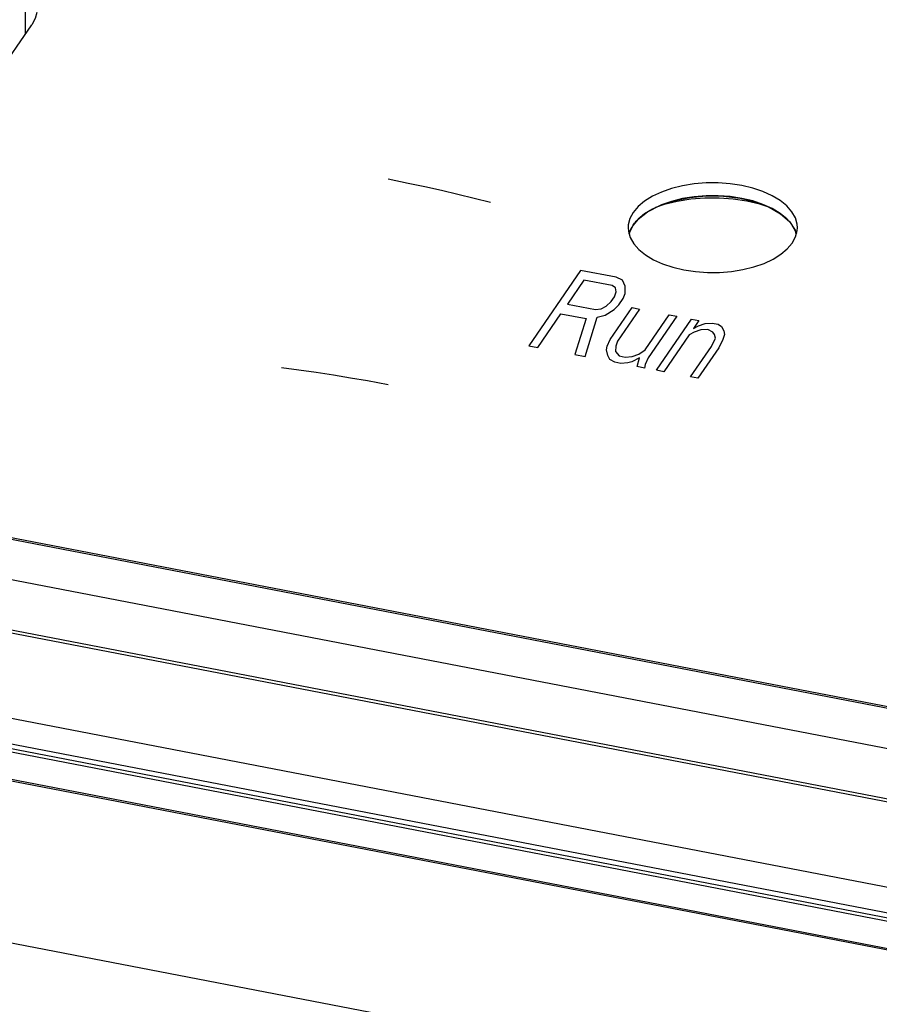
# Model space of a CAD drawing. Extents: x -841 to -216, y -127 to 601.
# Tile 180 of 201: x -309 to -295, y 509 to 525. Entities that reach past the tile are written whole.
import ezdxf

# ---------------------------------------------------------------- set-up
doc = ezdxf.new("R2010")
doc.units = 0
doc.header["$LTSCALE"] = 23.1
doc.layers.add('HEATSINK_AM_0', color=7, linetype='CONTINUOUS')

msp = doc.modelspace()

# ---------------------------------------------------------------- linework, layer by layer
at = {"layer": 'HEATSINK_AM_0', "color": 7}
for p, q in [((-309.403, 524.9), (-309.403, 526.743)), ((-310.392, 523.459), (-309.298, 525.052)), ((-283.653, 510.863), (-354.142, 524.458)), ((-351.01, 524.525), (-285.971, 511.981)), ((-350.846, 524.522), (-286.101, 512.035)), ((-281.744, 509.611), (-357.124, 524.149)), ((-282.103, 509.731), (-356.651, 524.109)), ((-352.705, 521.892), (-287.866, 509.387)), ((-299.406, 521.847), (-299.432, 521.743)), ((-299.351, 521.95), (-299.406, 521.847)), ((-299.268, 521.835), (-299.351, 521.738)), ((-299.162, 521.924), (-299.268, 521.835)), ((-299.432, 521.743), (-299.435, 521.696)), ((-299.435, 521.696), (-299.43, 521.637)), ((-299.351, 521.738), (-299.406, 521.635)), ((-296.665, 521.545), (-296.638, 521.649)), ((-296.638, 521.649), (-296.635, 521.696)), ((-352.808, 521.488), (-287.969, 508.983)), ((-299.406, 521.635), (-299.417, 521.59)), ((-296.719, 521.442), (-296.665, 521.545)), ((-287.585, 508.768), (-352.893, 521.364)), ((-287.969, 508.898), (-352.808, 521.404)), ((-296.908, 521.256), (-296.802, 521.345)), ((-296.802, 521.345), (-296.719, 521.442)), ((-300.223, 520.99), (-301.078, 519.745)), ((-299.634, 520.877), (-300.223, 520.99)), ((-299.529, 520.826), (-299.634, 520.877)), ((-300.166, 520.829), (-300.439, 520.432)), ((-299.7, 520.739), (-300.166, 520.829)), ((-299.645, 520.699), (-299.7, 520.739)), ((-299.632, 520.636), (-299.645, 520.699)), ((-299.486, 520.728), (-299.529, 520.826)), ((-299.485, 520.608), (-299.486, 520.728)), ((-299.717, 520.473), (-299.662, 520.552)), ((-299.662, 520.552), (-299.632, 520.636)), ((-299.588, 520.418), (-299.515, 520.524)), ((-299.515, 520.524), (-299.485, 520.608)), ((-300.439, 520.432), (-299.973, 520.342)), ((-299.973, 520.342), (-299.881, 520.354)), ((-299.881, 520.354), (-299.796, 520.398)), ((-299.796, 520.398), (-299.717, 520.473)), ((-299.731, 519.845), (-299.367, 520.375)), ((-299.667, 520.343), (-299.588, 520.418)), ((-299.244, 520.351), (-299.608, 519.822)), ((-299.367, 520.375), (-299.244, 520.351)), ((-300.93, 519.717), (-300.548, 520.273)), ((-300.548, 520.273), (-300.131, 520.193)), ((-300.131, 520.193), (-300.317, 519.599)), ((-300.146, 519.565), (-299.948, 520.217)), ((-299.948, 520.217), (-299.813, 520.251)), ((-299.813, 520.251), (-299.667, 520.343)), ((-299.154, 519.674), (-298.754, 520.257)), ((-298.631, 520.233), (-299.104, 519.545)), ((-298.968, 519.338), (-298.386, 520.186)), ((-298.754, 520.257), (-298.631, 520.233)), ((-298.386, 520.186), (-298.263, 520.162)), ((-298.263, 520.162), (-298.354, 520.03)), ((-298.354, 520.03), (-298.269, 520.073)), ((-298.269, 520.073), (-298.159, 520.112)), ((-298.159, 520.112), (-298.043, 520.12)), ((-298.043, 520.12), (-297.944, 520.101)), ((-297.944, 520.101), (-297.889, 520.06)), ((-297.889, 520.06), (-297.852, 519.993)), ((-298.427, 519.924), (-298.845, 519.315)), ((-298.342, 519.967), (-298.427, 519.924)), ((-298.232, 520.006), (-298.342, 519.967)), ((-298.115, 520.014), (-298.232, 520.006)), ((-298.035, 519.968), (-298.115, 520.014)), ((-298.058, 519.733), (-297.992, 519.87)), ((-298.005, 519.932), (-298.035, 519.968)), ((-297.992, 519.87), (-298.005, 519.932)), ((-297.839, 519.93), (-297.869, 519.846)), ((-297.852, 519.993), (-297.839, 519.93)), ((-301.078, 519.745), (-300.93, 519.717)), ((-299.791, 519.677), (-299.779, 519.735)), ((-299.779, 519.735), (-299.731, 519.845)), ((-299.638, 519.738), (-299.644, 519.649)), ((-299.608, 519.822), (-299.638, 519.738)), ((-298.404, 519.23), (-298.058, 519.733)), ((-297.936, 519.709), (-298.281, 519.206)), ((-297.869, 519.846), (-297.936, 519.709)), ((-300.317, 519.599), (-300.146, 519.565)), ((-299.772, 519.583), (-299.791, 519.677)), ((-299.735, 519.516), (-299.772, 519.583)), ((-299.644, 519.649), (-299.582, 519.577)), ((-299.582, 519.577), (-299.484, 519.558)), ((-299.484, 519.558), (-299.368, 519.565)), ((-299.245, 519.542), (-299.373, 519.476)), ((-299.368, 519.565), (-299.258, 519.604)), ((-299.287, 519.4), (-299.245, 519.542)), ((-299.258, 519.604), (-299.154, 519.674)), ((-299.104, 519.545), (-299.152, 519.434)), ((-299.655, 519.471), (-299.735, 519.516)), ((-299.557, 519.452), (-299.655, 519.471)), ((-299.44, 519.459), (-299.557, 519.452)), ((-299.373, 519.476), (-299.44, 519.459)), ((-299.164, 519.376), (-299.287, 519.4)), ((-299.152, 519.434), (-299.164, 519.376)), ((-298.845, 519.315), (-298.968, 519.338)), ((-298.281, 519.206), (-298.404, 519.23)), ((-288.69, 508.529), (-337.595, 517.961)), ((-288.706, 508.507), (-337.595, 517.936)), ((-339.23, 515.58), (-290.325, 506.148))]:
    msp.add_line(p, q, dxfattribs=at)
for points in [[(-309.213, 525.255), (-309.243, 525.153), (-309.298, 525.052)], [(-301.713, 522.113), (-301.981, 522.181), (-302.25, 522.247), (-302.522, 522.31), (-302.795, 522.371), (-303.071, 522.429), (-303.406, 522.496)], [(-296.635, 521.696), (-296.64, 521.755), (-296.669, 521.859), (-296.727, 521.961), (-296.812, 522.057), (-296.921, 522.145), (-297.053, 522.225), (-297.205, 522.293), (-297.374, 522.35), (-297.556, 522.393), (-297.748, 522.422), (-297.946, 522.436), (-298.146, 522.436), (-298.343, 522.42), (-298.535, 522.389), (-298.716, 522.344), (-298.883, 522.286), (-299.033, 522.216), (-299.162, 522.136), (-299.268, 522.047), (-299.351, 521.95)], [(-299.269, 521.835), (-299.114, 521.957), (-298.912, 522.062), (-298.679, 522.143), (-298.416, 522.198), (-298.142, 522.224), (-297.859, 522.22), (-297.584, 522.186), (-297.33, 522.125), (-297.102, 522.037), (-296.914, 521.928), (-296.768, 521.8), (-296.674, 521.658)], [(-298.343, 522.208), (-298.535, 522.177), (-298.716, 522.132), (-298.883, 522.074), (-299.033, 522.004), (-299.162, 521.924)], [(-297.092, 522.03), (-297.256, 522.085), (-297.471, 522.136), (-297.697, 522.17), (-297.93, 522.187), (-298.166, 522.186), (-298.399, 522.167), (-298.624, 522.131), (-298.837, 522.078), (-298.98, 522.029)], [(-296.812, 521.845), (-296.921, 521.933), (-297.053, 522.013), (-297.205, 522.081), (-297.374, 522.138), (-297.556, 522.181), (-297.748, 522.21), (-297.946, 522.224), (-298.146, 522.224), (-298.343, 522.208)], [(-299.351, 521.738), (-299.34, 521.752), (-299.328, 521.769), (-299.314, 521.786), (-299.3, 521.802), (-299.285, 521.818), (-299.269, 521.835)], [(-296.653, 521.59), (-296.669, 521.647), (-296.727, 521.749), (-296.812, 521.845)], [(-299.406, 521.635), (-299.404, 521.641), (-299.4, 521.648), (-299.397, 521.656), (-299.394, 521.663), (-299.39, 521.671), (-299.386, 521.678)], [(-299.386, 521.678), (-299.382, 521.686), (-299.377, 521.696), (-299.371, 521.706), (-299.365, 521.716), (-299.359, 521.726), (-299.351, 521.738)], [(-296.674, 521.658), (-296.673, 521.656), (-296.671, 521.651), (-296.669, 521.646), (-296.667, 521.641), (-296.665, 521.636), (-296.662, 521.628)], [(-299.43, 521.637), (-299.401, 521.533), (-299.343, 521.431), (-299.258, 521.335), (-299.149, 521.247), (-299.017, 521.167), (-298.865, 521.099), (-298.696, 521.042), (-298.514, 520.999), (-298.322, 520.97), (-298.124, 520.956), (-297.924, 520.956), (-297.727, 520.972), (-297.535, 521.003), (-297.354, 521.048), (-297.187, 521.106), (-297.037, 521.176), (-296.908, 521.256)], [(-299.419, 521.596), (-299.417, 521.601), (-299.415, 521.609), (-299.413, 521.614), (-299.411, 521.622), (-299.409, 521.627), (-299.406, 521.635)], [(-296.662, 521.628), (-296.66, 521.623), (-296.658, 521.618), (-296.656, 521.613), (-296.655, 521.608), (-296.653, 521.603), (-296.651, 521.597)], [(-305.168, 519.387), (-304.88, 519.348), (-304.594, 519.307), (-304.309, 519.263), (-304.026, 519.216), (-303.744, 519.167), (-303.406, 519.104)]]:
    msp.add_lwpolyline(points, dxfattribs=at)

doc.saveas('drawing.dxf')
